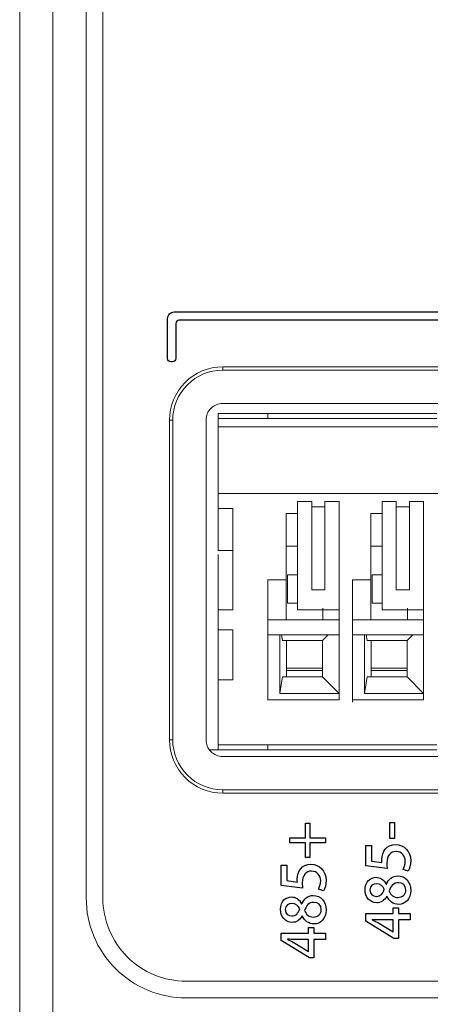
# Model space of a CAD drawing. Header units: millimetres. Extents: x -420 to 420, y -297 to 297.
# Tile 14 of 146: x -270 to -258, y -120 to -90. Entities that reach past the tile are written whole.
import ezdxf

# ---------------------------------------------------------------- set-up
doc = ezdxf.new("R2010")
doc.units = ezdxf.units.MM
doc.header["$MEASUREMENT"] = 0
doc.layers.add('layer 1', color=7, linetype='Continuous')

msp = doc.modelspace()

# ---------------------------------------------------------------- linework, layer by layer
at = {"layer": 'layer 1', "lineweight": 9}
for points in [[(-268.8955, 7.9975), (-268.8955, 7.9975), (-268.8955, -136.0025), (-268.8955, -136.0025)], [(-269.8955, -135.5025), (-269.8955, -135.5025), (-269.8955, 7.4975), (-269.8955, 7.4975)], [(-267.8955, -116.4525), (-267.8955, -116.4525), (-267.8955, -68.1525), (-267.8955, -68.1525)], [(-267.3955, -116.4525), (-267.3955, -116.4525), (-267.3955, -68.1525), (-267.3955, -68.1525)], [(-263.7955, -100.5025), (-263.7955, -100.5025), (-211.0955, -100.5025), (-211.0955, -100.5025)], [(-263.7955, -100.6025), (-263.7955, -100.6025), (-263.7955, -100.5025), (-263.7955, -100.5025)], [(-211.0955, -100.6025), (-211.0955, -100.6025), (-263.7955, -100.6025), (-263.7955, -100.6025)], [(-263.7955, -101.6025), (-263.7955, -101.6025), (-229.5955, -101.6025), (-229.5955, -101.6025)], [(-262.4355, -101.9025), (-262.4355, -101.9025), (-263.9355, -101.9025), (-263.9355, -101.9025)], [(-259.8955, -101.9025), (-259.8955, -101.9025), (-262.4355, -101.9025), (-262.4355, -101.9025)], [(-257.3555, -101.9025), (-257.3555, -101.9025), (-259.8955, -101.9025), (-259.8955, -101.9025)], [(-265.3955, -111.7025), (-265.3955, -111.7025), (-265.3955, -102.1025), (-265.3955, -102.1025)], [(-265.2955, -102.1025), (-265.2955, -102.1025), (-265.3955, -102.1025), (-265.3955, -102.1025)], [(-265.2955, -102.1025), (-265.2955, -102.1025), (-265.2955, -111.7025), (-265.2955, -111.7025)], [(-264.2955, -111.7025), (-264.2955, -111.7025), (-264.2955, -102.1025), (-264.2955, -102.1025)], [(-262.4355, -102.0525), (-262.4355, -102.0525), (-263.9355, -102.0526), (-263.9355, -102.0526)], [(-263.9355, -102.3025), (-263.9355, -102.3025), (-263.9355, -102.0526), (-263.9355, -102.0526)], [(-263.9355, -102.3025), (-263.9355, -102.3025), (-229.4155, -102.3025), (-229.4155, -102.3025)], [(-263.9355, -102.3025), (-263.9355, -102.3025), (-263.9355, -104.3025), (-263.9355, -104.3025)], [(-259.8955, -102.0525), (-259.8955, -102.0525), (-262.4355, -102.0525), (-262.4355, -102.0525)], [(-257.3555, -102.0525), (-257.3555, -102.0525), (-259.8955, -102.0525), (-259.8955, -102.0525)], [(-263.9355, -104.3025), (-263.9355, -104.3025), (-263.9355, -104.7525), (-263.9355, -104.7525)], [(-229.4155, -104.3025), (-229.4155, -104.3025), (-263.9355, -104.3025), (-263.9355, -104.3025)], [(-261.5455, -104.5425), (-261.5455, -104.5425), (-261.5455, -107.8025), (-261.5455, -107.8025)], [(-261.1205, -104.5425), (-261.1205, -104.5425), (-261.5455, -104.5425), (-261.5455, -104.5425)], [(-261.1205, -107.2025), (-261.1205, -107.2025), (-261.1205, -104.5425), (-261.1205, -104.5425)], [(-260.7205, -104.5425), (-260.7205, -104.5425), (-260.7205, -107.2025), (-260.7205, -107.2025)], [(-260.7205, -104.5425), (-260.7205, -104.5425), (-260.2955, -104.5425), (-260.2955, -104.5425)], [(-260.2955, -107.8025), (-260.2955, -107.8025), (-260.2955, -104.5425), (-260.2955, -104.5425)], [(-258.5805, -104.5425), (-258.5805, -104.5425), (-259.0055, -104.5425), (-259.0055, -104.5425)], [(-259.0055, -104.5425), (-259.0055, -104.5425), (-259.0055, -107.8025), (-259.0055, -107.8025)], [(-258.5805, -107.2025), (-258.5805, -107.2025), (-258.5805, -104.5425), (-258.5805, -104.5425)], [(-258.1805, -104.5425), (-258.1805, -104.5425), (-258.1805, -107.2025), (-258.1805, -107.2025)], [(-258.1805, -104.5425), (-258.1805, -104.5425), (-257.7555, -104.5425), (-257.7555, -104.5425)], [(-257.7555, -107.8025), (-257.7555, -107.8025), (-257.7555, -104.5425), (-257.7555, -104.5425)], [(-263.9355, -104.7525), (-263.9355, -104.7525), (-263.4855, -104.7525), (-263.4855, -104.7525)], [(-263.4855, -107.8025), (-263.4855, -107.8025), (-263.4855, -104.7525), (-263.4855, -104.7525)], [(-261.8855, -104.9025), (-261.8855, -104.9025), (-261.5455, -104.9025), (-261.5455, -104.9025)], [(-261.8855, -106.9025), (-261.8855, -106.9025), (-261.8855, -104.9025), (-261.8855, -104.9025)], [(-260.7205, -104.7025), (-260.7205, -104.7025), (-261.1205, -104.7025), (-261.1205, -104.7025)], [(-259.3455, -104.9025), (-259.3455, -104.9025), (-259.0055, -104.9025), (-259.0055, -104.9025)], [(-259.3455, -106.9025), (-259.3455, -106.9025), (-259.3455, -104.9025), (-259.3455, -104.9025)], [(-258.1805, -104.7025), (-258.1805, -104.7025), (-258.5805, -104.7025), (-258.5805, -104.7025)], [(-263.9355, -105.3175), (-263.9355, -105.3175), (-263.9355, -105.2735), (-263.9355, -105.2735)], [(-263.9355, -106.0173), (-263.9355, -106.0173), (-263.4842, -106.0173), (-263.4842, -106.0173)], [(-263.9355, -106.1371), (-263.9355, -106.1371), (-263.9355, -107.8025), (-263.9355, -107.8025)], [(-261.8855, -105.8855), (-261.8855, -105.8855), (-261.5455, -105.8854), (-261.5455, -105.8854)], [(-259.3455, -105.8854), (-259.3455, -105.8854), (-259.0055, -105.8854), (-259.0055, -105.8854)], [(-262.4355, -106.9025), (-262.4355, -106.9025), (-261.8855, -106.9025), (-261.8855, -106.9025)], [(-262.4355, -108.3275), (-262.4355, -108.3275), (-262.4355, -106.9025), (-262.4355, -106.9025)], [(-261.8855, -108.1025), (-261.8855, -108.1025), (-261.8855, -106.9025), (-261.8855, -106.9025)], [(-261.8455, -106.7525), (-261.8455, -106.7525), (-261.8455, -107.6025), (-261.8455, -107.6025)], [(-261.5455, -106.7525), (-261.5455, -106.7525), (-261.8455, -106.7525), (-261.8455, -106.7525)], [(-259.8955, -106.9025), (-259.8955, -106.9025), (-259.3455, -106.9025), (-259.3455, -106.9025)], [(-259.8955, -108.3275), (-259.8955, -108.3275), (-259.8955, -106.9025), (-259.8955, -106.9025)], [(-259.3455, -108.1025), (-259.3455, -108.1025), (-259.3455, -106.9025), (-259.3455, -106.9025)], [(-259.3055, -106.7525), (-259.3055, -106.7525), (-259.3055, -107.6025), (-259.3055, -107.6025)], [(-259.0055, -106.7525), (-259.0055, -106.7525), (-259.3055, -106.7525), (-259.3055, -106.7525)], [(-260.7205, -107.2025), (-260.7205, -107.2025), (-261.1205, -107.2025), (-261.1205, -107.2025)], [(-258.1805, -107.2025), (-258.1805, -107.2025), (-258.5805, -107.2025), (-258.5805, -107.2025)], [(-261.8455, -107.6025), (-261.8455, -107.6025), (-261.5455, -107.6025), (-261.5455, -107.6025)], [(-259.3055, -107.6025), (-259.3055, -107.6025), (-259.0055, -107.6025), (-259.0055, -107.6025)], [(-263.9355, -107.8025), (-263.9355, -107.8025), (-263.9355, -108.4025), (-263.9355, -108.4025)], [(-263.4855, -107.8025), (-263.4855, -107.8025), (-263.9355, -107.8025), (-263.9355, -107.8025)], [(-261.5455, -107.8025), (-261.5455, -107.8025), (-260.2955, -107.8025), (-260.2955, -107.8025)], [(-260.7853, -107.7524), (-260.7853, -107.7524), (-260.7853, -108.1025), (-260.7853, -108.1025)], [(-260.2955, -107.8025), (-260.2955, -107.8025), (-260.2955, -108.3275), (-260.2955, -108.3275)], [(-259.0055, -107.8025), (-259.0055, -107.8025), (-257.7555, -107.8025), (-257.7555, -107.8025)], [(-258.2453, -107.7524), (-258.2453, -107.7524), (-258.2453, -108.1025), (-258.2453, -108.1025)], [(-257.7555, -107.8025), (-257.7555, -107.8025), (-257.7555, -108.3275), (-257.7555, -108.3275)], [(-262.4355, -108.1025), (-262.4355, -108.1025), (-260.2955, -108.1025), (-260.2955, -108.1025)], [(-259.8955, -108.1025), (-259.8955, -108.1025), (-257.7555, -108.1025), (-257.7555, -108.1025)], [(-263.9355, -108.4025), (-263.9355, -108.4025), (-263.4855, -108.4025), (-263.4855, -108.4025)], [(-263.9355, -109.9025), (-263.9355, -109.9025), (-263.9355, -108.4025), (-263.9355, -108.4025)], [(-263.4855, -109.9025), (-263.4855, -109.9025), (-263.4855, -108.4025), (-263.4855, -108.4025)], [(-262.4355, -110.5025), (-262.4355, -110.5025), (-262.4355, -108.3275), (-262.4355, -108.3275)], [(-260.2955, -108.3275), (-260.2955, -108.3275), (-260.2955, -110.5025), (-260.2955, -110.5025)], [(-259.8955, -110.5025), (-259.8955, -110.5025), (-259.8955, -108.3275), (-259.8955, -108.3275)], [(-257.7555, -108.3275), (-257.7555, -108.3275), (-257.7555, -110.5025), (-257.7555, -110.5025)], [(-262.4355, -108.5525), (-262.4355, -108.5525), (-260.2955, -108.5525), (-260.2955, -108.5525)], [(-262.0755, -110.3099), (-262.0755, -110.3099), (-262.0755, -108.5525), (-262.0755, -108.5525)], [(-262.0227, -108.5525), (-262.0227, -108.5525), (-261.9955, -108.7225), (-261.9955, -108.7225)], [(-261.9955, -108.7225), (-261.9955, -108.7225), (-260.7955, -108.7225), (-260.7955, -108.7225)], [(-261.8755, -109.8099), (-261.8755, -109.8099), (-261.8755, -108.7225), (-261.8755, -108.7225)], [(-260.6255, -108.5525), (-260.6255, -108.5525), (-260.7955, -108.7225), (-260.7955, -108.7225)], [(-260.7955, -108.7225), (-260.7955, -108.7225), (-260.7955, -109.8099), (-260.7955, -109.8099)], [(-259.8955, -108.5525), (-259.8955, -108.5525), (-257.7555, -108.5525), (-257.7555, -108.5525)], [(-259.5355, -110.3099), (-259.5355, -110.3099), (-259.5355, -108.5525), (-259.5355, -108.5525)], [(-259.4827, -108.5525), (-259.4827, -108.5525), (-259.4555, -108.7225), (-259.4555, -108.7225)], [(-259.4555, -108.7225), (-259.4555, -108.7225), (-258.2555, -108.7225), (-258.2555, -108.7225)], [(-259.3355, -109.8099), (-259.3355, -109.8099), (-259.3355, -108.7225), (-259.3355, -108.7225)], [(-258.0855, -108.5525), (-258.0855, -108.5525), (-258.2555, -108.7225), (-258.2555, -108.7225)], [(-258.2555, -108.7225), (-258.2555, -108.7225), (-258.2555, -109.8099), (-258.2555, -109.8099)], [(-260.7955, -109.5479), (-260.7955, -109.5479), (-261.8755, -109.5479), (-261.8755, -109.5479)], [(-260.7955, -109.6208), (-260.7955, -109.6208), (-261.8755, -109.6208), (-261.8755, -109.6208)], [(-258.2555, -109.5479), (-258.2555, -109.5479), (-259.3355, -109.5479), (-259.3355, -109.5479)], [(-258.2555, -109.6208), (-258.2555, -109.6208), (-259.3355, -109.6208), (-259.3355, -109.6208)], [(-263.9355, -109.9025), (-263.9355, -109.9025), (-263.9355, -111.8524), (-263.9355, -111.8524)], [(-263.9355, -109.9025), (-263.9355, -109.9025), (-263.4855, -109.9025), (-263.4855, -109.9025)], [(-261.9955, -109.8099), (-261.9955, -109.8099), (-262.0755, -110.3099), (-262.0755, -110.3099)], [(-260.7955, -109.8099), (-260.7955, -109.8099), (-261.9955, -109.8099), (-261.9955, -109.8099)], [(-260.7955, -109.8099), (-260.7955, -109.8099), (-260.2955, -110.3099), (-260.2955, -110.3099)], [(-259.4555, -109.8099), (-259.4555, -109.8099), (-259.5355, -110.3099), (-259.5355, -110.3099)], [(-258.2555, -109.8099), (-258.2555, -109.8099), (-259.4555, -109.8099), (-259.4555, -109.8099)], [(-258.2555, -109.8099), (-258.2555, -109.8099), (-257.7555, -110.3099), (-257.7555, -110.3099)], [(-260.2955, -110.5025), (-260.2955, -110.5025), (-262.4355, -110.5025), (-262.4355, -110.5025)], [(-260.2955, -110.3099), (-260.2955, -110.3099), (-262.0755, -110.3099), (-262.0755, -110.3099)], [(-257.7555, -110.5025), (-257.7555, -110.5025), (-259.8955, -110.5025), (-259.8955, -110.5025)], [(-257.7555, -110.3099), (-257.7555, -110.3099), (-259.5355, -110.3099), (-259.5355, -110.3099)], [(-265.2955, -111.7025), (-265.2955, -111.7025), (-265.3955, -111.7025), (-265.3955, -111.7025)], [(-263.9355, -112.0025), (-263.9355, -112.0025), (-264.1955, -112.0025), (-264.1955, -112.0025)], [(-263.9355, -111.8524), (-263.9355, -111.8524), (-262.4355, -111.8524), (-262.4355, -111.8524)], [(-263.9355, -112.0025), (-263.9355, -112.0025), (-262.4355, -112.0025), (-262.4355, -112.0025)], [(-263.9355, -112.0025), (-263.9355, -112.0025), (-262.4355, -112.0025), (-262.4355, -112.0025)], [(-263.4855, -112.0025), (-263.4855, -112.0025), (-262.4355, -112.0025), (-262.4355, -112.0025)], [(-262.4355, -111.8524), (-262.4355, -111.8524), (-259.8955, -111.8525), (-259.8955, -111.8525)], [(-262.4355, -112.0025), (-262.4355, -112.0025), (-259.8955, -112.0025), (-259.8955, -112.0025)], [(-262.4355, -112.0025), (-262.4355, -112.0025), (-259.8955, -112.0025), (-259.8955, -112.0025)], [(-262.4355, -112.0025), (-262.4355, -112.0025), (-259.8955, -112.0025), (-259.8955, -112.0025)], [(-259.8955, -111.8525), (-259.8955, -111.8525), (-257.3555, -111.8525), (-257.3555, -111.8525)], [(-259.8955, -112.0025), (-259.8955, -112.0025), (-257.3555, -112.0025), (-257.3555, -112.0025)], [(-229.5955, -112.2025), (-229.5955, -112.2025), (-263.7955, -112.2025), (-263.7955, -112.2025)], [(-263.7955, -113.3025), (-263.7955, -113.3025), (-263.7955, -113.2025), (-263.7955, -113.2025)], [(-263.7955, -113.2025), (-263.7955, -113.2025), (-211.0955, -113.2025), (-211.0955, -113.2025)], [(-211.0955, -113.3025), (-211.0955, -113.3025), (-263.7955, -113.3025), (-263.7955, -113.3025)], [(-264.8955, -118.9525), (-264.8955, -118.9525), (-209.8955, -118.9525), (-209.8955, -118.9525)], [(-264.8955, -119.4525), (-264.8955, -119.4525), (-209.8955, -119.4525), (-209.8955, -119.4525)]]:
    msp.add_open_spline(points, degree=3, dxfattribs=at)
at = {"layer": 'layer 1'}
for points, knots in [([(-240.4018, -99.0026), (-240.4018, -99.0026), (-240.4018, -98.9526), (-240.4018, -98.9526), (-240.4018, -98.9526), (-240.4018, -98.9261), (-240.4124, -98.9006), (-240.4312, -98.8819), (-240.4312, -98.8819), (-240.4499, -98.8631), (-240.4753, -98.8526), (-240.5018, -98.8526), (-240.5018, -98.8526), (-240.5018, -98.8526), (-265.2515, -98.8526), (-265.2515, -98.8526), (-265.2515, -98.8526), (-265.3046, -98.8526), (-265.3555, -98.8738), (-265.393, -98.9113), (-265.393, -98.9113), (-265.4305, -98.9489), (-265.4515, -98.9995), (-265.4515, -99.0526), (-265.4515, -99.0526), (-265.4515, -99.0526), (-265.4515, -100.2526), (-265.4515, -100.2526), (-265.4515, -100.2526), (-265.4515, -100.2791), (-265.4409, -100.3046), (-265.4221, -100.3233), (-265.4221, -100.3233), (-265.4034, -100.3421), (-265.378, -100.3526), (-265.3515, -100.3526), (-265.3515, -100.3526), (-265.3515, -100.3526), (-265.3015, -100.3526), (-265.3015, -100.3526), (-265.3015, -100.3526), (-265.275, -100.3526), (-265.2495, -100.342), (-265.2308, -100.3232), (-265.2308, -100.3232), (-265.212, -100.3045), (-265.2015, -100.2791), (-265.2015, -100.2526), (-265.2015, -100.2526), (-265.2015, -100.2526), (-265.2015, -99.2026), (-265.2015, -99.2026), (-265.2015, -99.2026), (-265.2015, -99.1761), (-265.191, -99.1507), (-265.1723, -99.1319), (-265.1723, -99.1319), (-265.1535, -99.1132), (-265.128, -99.1026), (-265.1015, -99.1026), (-265.1015, -99.1026), (-265.1015, -99.1026), (-240.5018, -99.1026), (-240.5018, -99.1026), (-240.5018, -99.1026), (-240.4753, -99.1026), (-240.4498, -99.092), (-240.4311, -99.0732), (-240.4311, -99.0732), (-240.4123, -99.0545), (-240.4018, -99.0291), (-240.4018, -99.0026)], [0, 0, 0, 0, 0.0526316, 0.0526316, 0.0526316, 0.0526316, 0.1052632, 0.1052632, 0.1052632, 0.1052632, 0.1578947, 0.1578947, 0.1578947, 0.1578947, 0.2105263, 0.2105263, 0.2105263, 0.2105263, 0.2631579, 0.2631579, 0.2631579, 0.2631579, 0.3157895, 0.3157895, 0.3157895, 0.3157895, 0.3684211, 0.3684211, 0.3684211, 0.3684211, 0.4210526, 0.4210526, 0.4210526, 0.4210526, 0.4736842, 0.4736842, 0.4736842, 0.4736842, 0.5263158, 0.5263158, 0.5263158, 0.5263158, 0.5789474, 0.5789474, 0.5789474, 0.5789474, 0.6315789, 0.6315789, 0.6315789, 0.6315789, 0.6842105, 0.6842105, 0.6842105, 0.6842105, 0.7368421, 0.7368421, 0.7368421, 0.7368421, 0.7894737, 0.7894737, 0.7894737, 0.7894737, 0.8421053, 0.8421053, 0.8421053, 0.8421053, 0.8947368, 0.8947368, 0.8947368, 0.8947368, 1, 1, 1, 1]), ([(-261.3105, -114.7933), (-261.3105, -114.7933), (-261.3105, -115.2395), (-261.3105, -115.2395), (-261.3105, -115.2395), (-261.3105, -115.2395), (-261.1747, -115.2395), (-261.1747, -115.2395), (-261.1747, -115.2395), (-261.1747, -115.2395), (-261.1747, -114.7933), (-261.1747, -114.7933), (-261.1747, -114.7933), (-261.1747, -114.7933), (-260.7073, -114.7933), (-260.7073, -114.7933), (-260.7073, -114.7933), (-260.7073, -114.7933), (-260.7073, -114.6504), (-260.7073, -114.6504), (-260.7073, -114.6504), (-260.7073, -114.6504), (-261.1747, -114.6504), (-261.1747, -114.6504), (-261.1747, -114.6504), (-261.1747, -114.6504), (-261.1747, -114.2059), (-261.1747, -114.2059), (-261.1747, -114.2059), (-261.1747, -114.2059), (-261.3105, -114.2059), (-261.3105, -114.2059), (-261.3105, -114.2059), (-261.3105, -114.2059), (-261.3105, -114.6504), (-261.3105, -114.6504), (-261.3105, -114.6504), (-261.3105, -114.6504), (-261.7744, -114.6504), (-261.7744, -114.6504), (-261.7744, -114.6504), (-261.7744, -114.6504), (-261.7744, -114.7933), (-261.7744, -114.7933), (-261.7744, -114.7933), (-261.7744, -114.7933), (-261.3105, -114.7933), (-261.3105, -114.7933)], [0, 0, 0, 0, 0.0769231, 0.0769231, 0.0769231, 0.0769231, 0.1538462, 0.1538462, 0.1538462, 0.1538462, 0.2307692, 0.2307692, 0.2307692, 0.2307692, 0.3076923, 0.3076923, 0.3076923, 0.3076923, 0.3846154, 0.3846154, 0.3846154, 0.3846154, 0.4615385, 0.4615385, 0.4615385, 0.4615385, 0.5384615, 0.5384615, 0.5384615, 0.5384615, 0.6153846, 0.6153846, 0.6153846, 0.6153846, 0.6923077, 0.6923077, 0.6923077, 0.6923077, 0.7692308, 0.7692308, 0.7692308, 0.7692308, 0.8461538, 0.8461538, 0.8461538, 0.8461538, 1, 1, 1, 1]), ([(-258.627, -114.6698), (-258.627, -114.6698), (-258.627, -114.1848), (-258.627, -114.1848), (-258.627, -114.1848), (-258.627, -114.1848), (-258.7734, -114.1848), (-258.7734, -114.1848), (-258.7734, -114.1848), (-258.7734, -114.1848), (-258.7734, -114.6698), (-258.7734, -114.6698), (-258.7734, -114.6698), (-258.7734, -114.6698), (-258.627, -114.6698), (-258.627, -114.6698)], [0, 0, 0, 0, 0.2, 0.2, 0.2, 0.2, 0.4, 0.4, 0.4, 0.4, 0.6, 0.6, 0.6, 0.6, 1, 1, 1, 1]), ([(-259.493, -115.4883), (-259.493, -115.4883), (-258.851, -115.5712), (-258.851, -115.5712), (-258.851, -115.5712), (-258.8581, -115.5271), (-258.8616, -115.4777), (-258.8616, -115.4107), (-258.8616, -115.4107), (-258.8616, -115.1743), (-258.754, -115.0579), (-258.5829, -115.0579), (-258.5829, -115.0579), (-258.4101, -115.0579), (-258.3078, -115.192), (-258.3078, -115.3419), (-258.3078, -115.3419), (-258.3078, -115.4495), (-258.3448, -115.5465), (-258.3748, -115.5994), (-258.3748, -115.5994), (-258.3748, -115.5994), (-258.2196, -115.6453), (-258.2196, -115.6453), (-258.2196, -115.6453), (-258.1808, -115.5835), (-258.1455, -115.4653), (-258.1455, -115.3348), (-258.1455, -115.3348), (-258.1455, -115.0456), (-258.3448, -114.8498), (-258.6006, -114.8498), (-258.6006, -114.8498), (-258.8722, -114.8498), (-259.0133, -115.0579), (-259.0133, -115.2996), (-259.0133, -115.2996), (-259.0133, -115.3366), (-259.0098, -115.3613), (-259.008, -115.3877), (-259.008, -115.3877), (-259.008, -115.3877), (-259.3237, -115.3436), (-259.3237, -115.3436), (-259.3237, -115.3436), (-259.3237, -115.3436), (-259.3237, -114.878), (-259.3237, -114.878), (-259.3237, -114.878), (-259.3237, -114.878), (-259.493, -114.878), (-259.493, -114.878), (-259.493, -114.878), (-259.493, -114.878), (-259.493, -115.4883), (-259.493, -115.4883)], [0, 0, 0, 0, 0.0666667, 0.0666667, 0.0666667, 0.0666667, 0.1333333, 0.1333333, 0.1333333, 0.1333333, 0.2, 0.2, 0.2, 0.2, 0.2666667, 0.2666667, 0.2666667, 0.2666667, 0.3333333, 0.3333333, 0.3333333, 0.3333333, 0.4, 0.4, 0.4, 0.4, 0.4666667, 0.4666667, 0.4666667, 0.4666667, 0.5333333, 0.5333333, 0.5333333, 0.5333333, 0.6, 0.6, 0.6, 0.6, 0.6666667, 0.6666667, 0.6666667, 0.6666667, 0.7333333, 0.7333333, 0.7333333, 0.7333333, 0.8, 0.8, 0.8, 0.8, 0.8666667, 0.8666667, 0.8666667, 0.8666667, 1, 1, 1, 1]), ([(-262.0354, -116.0774), (-262.0354, -116.0774), (-261.3934, -116.1603), (-261.3934, -116.1603), (-261.3934, -116.1603), (-261.4005, -116.1162), (-261.404, -116.0668), (-261.404, -115.9998), (-261.404, -115.9998), (-261.404, -115.7634), (-261.2964, -115.647), (-261.1253, -115.647), (-261.1253, -115.647), (-260.9525, -115.647), (-260.8502, -115.7811), (-260.8502, -115.931), (-260.8502, -115.931), (-260.8502, -116.0386), (-260.8872, -116.1356), (-260.9172, -116.1885), (-260.9172, -116.1885), (-260.9172, -116.1885), (-260.762, -116.2344), (-260.762, -116.2344), (-260.762, -116.2344), (-260.7232, -116.1726), (-260.6879, -116.0544), (-260.6879, -115.9239), (-260.6879, -115.9239), (-260.6879, -115.6347), (-260.8872, -115.4389), (-261.143, -115.4389), (-261.143, -115.4389), (-261.4146, -115.4389), (-261.5557, -115.647), (-261.5557, -115.8887), (-261.5557, -115.8887), (-261.5557, -115.9257), (-261.5522, -115.9504), (-261.5504, -115.9768), (-261.5504, -115.9768), (-261.5504, -115.9768), (-261.8661, -115.9327), (-261.8661, -115.9327), (-261.8661, -115.9327), (-261.8661, -115.9327), (-261.8661, -115.4671), (-261.8661, -115.4671), (-261.8661, -115.4671), (-261.8661, -115.4671), (-262.0354, -115.4671), (-262.0354, -115.4671), (-262.0354, -115.4671), (-262.0354, -115.4671), (-262.0354, -116.0774), (-262.0354, -116.0774)], [0, 0, 0, 0, 0.0666667, 0.0666667, 0.0666667, 0.0666667, 0.1333333, 0.1333333, 0.1333333, 0.1333333, 0.2, 0.2, 0.2, 0.2, 0.2666667, 0.2666667, 0.2666667, 0.2666667, 0.3333333, 0.3333333, 0.3333333, 0.3333333, 0.4, 0.4, 0.4, 0.4, 0.4666667, 0.4666667, 0.4666667, 0.4666667, 0.5333333, 0.5333333, 0.5333333, 0.5333333, 0.6, 0.6, 0.6, 0.6, 0.6666667, 0.6666667, 0.6666667, 0.6666667, 0.7333333, 0.7333333, 0.7333333, 0.7333333, 0.8, 0.8, 0.8, 0.8, 0.8666667, 0.8666667, 0.8666667, 0.8666667, 1, 1, 1, 1]), ([(-258.8607, -116.4002), (-258.7937, -116.5431), (-258.6717, -116.6436), (-258.5021, -116.6436), (-258.5021, -116.6436), (-258.3148, -116.6436), (-258.1455, -116.4937), (-258.1455, -116.2221), (-258.1455, -116.2221), (-258.1455, -115.9716), (-258.3007, -115.7882), (-258.5321, -115.7882), (-258.5321, -115.7882), (-258.6946, -115.7882), (-258.8113, -115.8922), (-258.8748, -116.0369), (-258.8748, -116.0369), (-258.8748, -116.0369), (-258.8801, -116.0369), (-258.8801, -116.0369), (-258.8801, -116.0369), (-258.9545, -115.8922), (-259.0747, -115.8323), (-259.1876, -115.8323), (-259.1876, -115.8323), (-259.3484, -115.8323), (-259.516, -115.9504), (-259.516, -116.2044), (-259.516, -116.2044), (-259.516, -116.4267), (-259.3749, -116.5978), (-259.1629, -116.5978), (-259.1629, -116.5978), (-259.048, -116.5978), (-258.9351, -116.5325), (-258.866, -116.4002), (-258.866, -116.4002), (-258.866, -116.4002), (-258.8607, -116.4002), (-258.8607, -116.4002)], [0, 0, 0, 0, 0.0909091, 0.0909091, 0.0909091, 0.0909091, 0.1818182, 0.1818182, 0.1818182, 0.1818182, 0.2727273, 0.2727273, 0.2727273, 0.2727273, 0.3636364, 0.3636364, 0.3636364, 0.3636364, 0.4545455, 0.4545455, 0.4545455, 0.4545455, 0.5454545, 0.5454545, 0.5454545, 0.5454545, 0.6363636, 0.6363636, 0.6363636, 0.6363636, 0.7272727, 0.7272727, 0.7272727, 0.7272727, 0.8181818, 0.8181818, 0.8181818, 0.8181818, 1, 1, 1, 1]), ([(-259.3731, -116.2115), (-259.3731, -116.0792), (-259.2726, -116.0263), (-259.1682, -116.0263), (-259.1682, -116.0263), (-259.0621, -116.0263), (-258.9757, -116.1004), (-258.9386, -116.1921), (-258.9386, -116.1921), (-258.981, -116.3173), (-259.0533, -116.4037), (-259.1753, -116.4037), (-259.1753, -116.4037), (-259.2761, -116.4037), (-259.3731, -116.342), (-259.3731, -116.2115)], [0, 0, 0, 0, 0.2, 0.2, 0.2, 0.2, 0.4, 0.4, 0.4, 0.4, 0.6, 0.6, 0.6, 0.6, 1, 1, 1, 1]), ([(-258.2901, -116.2168), (-258.2901, -116.3526), (-258.396, -116.4372), (-258.5268, -116.4372), (-258.5268, -116.4372), (-258.6452, -116.4372), (-258.7475, -116.3667), (-258.7919, -116.2379), (-258.7919, -116.2379), (-258.744, -116.0933), (-258.6611, -115.9945), (-258.5127, -115.9945), (-258.5127, -115.9945), (-258.3907, -115.9945), (-258.2901, -116.0757), (-258.2901, -116.2168)], [0, 0, 0, 0, 0.2, 0.2, 0.2, 0.2, 0.4, 0.4, 0.4, 0.4, 0.6, 0.6, 0.6, 0.6, 1, 1, 1, 1]), ([(-261.4031, -116.9893), (-261.3361, -117.1322), (-261.2141, -117.2327), (-261.0445, -117.2327), (-261.0445, -117.2327), (-260.8572, -117.2327), (-260.6879, -117.0828), (-260.6879, -116.8112), (-260.6879, -116.8112), (-260.6879, -116.5607), (-260.8431, -116.3773), (-261.0745, -116.3773), (-261.0745, -116.3773), (-261.237, -116.3773), (-261.3537, -116.4813), (-261.4172, -116.626), (-261.4172, -116.626), (-261.4172, -116.626), (-261.4225, -116.626), (-261.4225, -116.626), (-261.4225, -116.626), (-261.4969, -116.4813), (-261.6171, -116.4214), (-261.73, -116.4214), (-261.73, -116.4214), (-261.8908, -116.4214), (-262.0584, -116.5395), (-262.0584, -116.7935), (-262.0584, -116.7935), (-262.0584, -117.0158), (-261.9173, -117.1869), (-261.7053, -117.1869), (-261.7053, -117.1869), (-261.5904, -117.1869), (-261.4775, -117.1216), (-261.4084, -116.9893), (-261.4084, -116.9893), (-261.4084, -116.9893), (-261.4031, -116.9893), (-261.4031, -116.9893)], [0, 0, 0, 0, 0.0909091, 0.0909091, 0.0909091, 0.0909091, 0.1818182, 0.1818182, 0.1818182, 0.1818182, 0.2727273, 0.2727273, 0.2727273, 0.2727273, 0.3636364, 0.3636364, 0.3636364, 0.3636364, 0.4545455, 0.4545455, 0.4545455, 0.4545455, 0.5454545, 0.5454545, 0.5454545, 0.5454545, 0.6363636, 0.6363636, 0.6363636, 0.6363636, 0.7272727, 0.7272727, 0.7272727, 0.7272727, 0.8181818, 0.8181818, 0.8181818, 0.8181818, 1, 1, 1, 1]), ([(-261.9155, -116.8006), (-261.9155, -116.6683), (-261.815, -116.6154), (-261.7106, -116.6154), (-261.7106, -116.6154), (-261.6045, -116.6154), (-261.5181, -116.6895), (-261.481, -116.7812), (-261.481, -116.7812), (-261.5234, -116.9064), (-261.5957, -116.9928), (-261.7177, -116.9928), (-261.7177, -116.9928), (-261.8185, -116.9928), (-261.9155, -116.9311), (-261.9155, -116.8006)], [0, 0, 0, 0, 0.2, 0.2, 0.2, 0.2, 0.4, 0.4, 0.4, 0.4, 0.6, 0.6, 0.6, 0.6, 1, 1, 1, 1]), ([(-260.8325, -116.8059), (-260.8325, -116.9417), (-260.9384, -117.0263), (-261.0692, -117.0263), (-261.0692, -117.0263), (-261.1876, -117.0263), (-261.2899, -116.9558), (-261.3343, -116.827), (-261.3343, -116.827), (-261.2864, -116.6824), (-261.2035, -116.5836), (-261.0551, -116.5836), (-261.0551, -116.5836), (-260.9331, -116.5836), (-260.8325, -116.6648), (-260.8325, -116.8059)], [0, 0, 0, 0, 0.2, 0.2, 0.2, 0.2, 0.4, 0.4, 0.4, 0.4, 0.6, 0.6, 0.6, 0.6, 1, 1, 1, 1]), ([(-258.5159, -116.917), (-258.5159, -116.917), (-258.5159, -116.7512), (-258.5159, -116.7512), (-258.5159, -116.7512), (-258.5159, -116.7512), (-258.6711, -116.7512), (-258.6711, -116.7512), (-258.6711, -116.7512), (-258.6711, -116.7512), (-258.6711, -116.917), (-258.6711, -116.917), (-258.6711, -116.917), (-258.6711, -116.917), (-259.493, -116.917), (-259.493, -116.917), (-259.493, -116.917), (-259.493, -116.917), (-259.493, -117.1446), (-259.493, -117.1446), (-259.493, -117.1446), (-259.493, -117.1446), (-258.6482, -117.6649), (-258.6482, -117.6649), (-258.6482, -117.6649), (-258.6482, -117.6649), (-258.5159, -117.6649), (-258.5159, -117.6649), (-258.5159, -117.6649), (-258.5159, -117.6649), (-258.5159, -117.1093), (-258.5159, -117.1093), (-258.5159, -117.1093), (-258.5159, -117.1093), (-258.1649, -117.1093), (-258.1649, -117.1093), (-258.1649, -117.1093), (-258.1649, -117.1093), (-258.1649, -116.917), (-258.1649, -116.917), (-258.1649, -116.917), (-258.1649, -116.917), (-258.5159, -116.917), (-258.5159, -116.917)], [0, 0, 0, 0, 0.0833333, 0.0833333, 0.0833333, 0.0833333, 0.1666667, 0.1666667, 0.1666667, 0.1666667, 0.25, 0.25, 0.25, 0.25, 0.3333333, 0.3333333, 0.3333333, 0.3333333, 0.4166667, 0.4166667, 0.4166667, 0.4166667, 0.5, 0.5, 0.5, 0.5, 0.5833333, 0.5833333, 0.5833333, 0.5833333, 0.6666667, 0.6666667, 0.6666667, 0.6666667, 0.75, 0.75, 0.75, 0.75, 0.8333333, 0.8333333, 0.8333333, 0.8333333, 1, 1, 1, 1]), ([(-261.0583, -117.5061), (-261.0583, -117.5061), (-261.0583, -117.3403), (-261.0583, -117.3403), (-261.0583, -117.3403), (-261.0583, -117.3403), (-261.2135, -117.3403), (-261.2135, -117.3403), (-261.2135, -117.3403), (-261.2135, -117.3403), (-261.2135, -117.5061), (-261.2135, -117.5061), (-261.2135, -117.5061), (-261.2135, -117.5061), (-262.0354, -117.5061), (-262.0354, -117.5061), (-262.0354, -117.5061), (-262.0354, -117.5061), (-262.0354, -117.7337), (-262.0354, -117.7337), (-262.0354, -117.7337), (-262.0354, -117.7337), (-261.1906, -118.254), (-261.1906, -118.254), (-261.1906, -118.254), (-261.1906, -118.254), (-261.0583, -118.254), (-261.0583, -118.254), (-261.0583, -118.254), (-261.0583, -118.254), (-261.0583, -117.6984), (-261.0583, -117.6984), (-261.0583, -117.6984), (-261.0583, -117.6984), (-260.7073, -117.6984), (-260.7073, -117.6984), (-260.7073, -117.6984), (-260.7073, -117.6984), (-260.7073, -117.5061), (-260.7073, -117.5061), (-260.7073, -117.5061), (-260.7073, -117.5061), (-261.0583, -117.5061), (-261.0583, -117.5061)], [0, 0, 0, 0, 0.0833333, 0.0833333, 0.0833333, 0.0833333, 0.1666667, 0.1666667, 0.1666667, 0.1666667, 0.25, 0.25, 0.25, 0.25, 0.3333333, 0.3333333, 0.3333333, 0.3333333, 0.4166667, 0.4166667, 0.4166667, 0.4166667, 0.5, 0.5, 0.5, 0.5, 0.5833333, 0.5833333, 0.5833333, 0.5833333, 0.6666667, 0.6666667, 0.6666667, 0.6666667, 0.75, 0.75, 0.75, 0.75, 0.8333333, 0.8333333, 0.8333333, 0.8333333, 1, 1, 1, 1]), ([(-258.6746, -117.4726), (-258.6746, -117.4726), (-259.0803, -117.2187), (-259.0803, -117.2187), (-259.0803, -117.2187), (-259.1509, -117.1816), (-259.2161, -117.1481), (-259.3008, -117.1075), (-259.3008, -117.1075), (-259.3008, -117.1075), (-259.3008, -117.1005), (-259.3008, -117.1005), (-259.3008, -117.1005), (-259.2249, -117.1058), (-259.1456, -117.1093), (-259.0697, -117.1093), (-259.0697, -117.1093), (-259.0697, -117.1093), (-258.6711, -117.1093), (-258.6711, -117.1093), (-258.6711, -117.1093), (-258.6711, -117.1093), (-258.6711, -117.4726), (-258.6711, -117.4726), (-258.6711, -117.4726), (-258.6711, -117.4726), (-258.6746, -117.4726), (-258.6746, -117.4726)], [0, 0, 0, 0, 0.125, 0.125, 0.125, 0.125, 0.25, 0.25, 0.25, 0.25, 0.375, 0.375, 0.375, 0.375, 0.5, 0.5, 0.5, 0.5, 0.625, 0.625, 0.625, 0.625, 0.75, 0.75, 0.75, 0.75, 1, 1, 1, 1]), ([(-261.217, -118.0617), (-261.217, -118.0617), (-261.6227, -117.8078), (-261.6227, -117.8078), (-261.6227, -117.8078), (-261.6933, -117.7707), (-261.7585, -117.7372), (-261.8432, -117.6966), (-261.8432, -117.6966), (-261.8432, -117.6966), (-261.8432, -117.6896), (-261.8432, -117.6896), (-261.8432, -117.6896), (-261.7673, -117.6949), (-261.688, -117.6984), (-261.6121, -117.6984), (-261.6121, -117.6984), (-261.6121, -117.6984), (-261.2135, -117.6984), (-261.2135, -117.6984), (-261.2135, -117.6984), (-261.2135, -117.6984), (-261.2135, -118.0617), (-261.2135, -118.0617), (-261.2135, -118.0617), (-261.2135, -118.0617), (-261.217, -118.0617), (-261.217, -118.0617)], [0, 0, 0, 0, 0.125, 0.125, 0.125, 0.125, 0.25, 0.25, 0.25, 0.25, 0.375, 0.375, 0.375, 0.375, 0.5, 0.5, 0.5, 0.5, 0.625, 0.625, 0.625, 0.625, 0.75, 0.75, 0.75, 0.75, 1, 1, 1, 1])]:
    msp.add_open_spline(points, degree=3, knots=knots, dxfattribs=at)
at = {"layer": 'layer 1', "lineweight": 9}
for points, knots in [([(-263.7955, -100.5025), (-264.2198, -100.5025), (-264.6268, -100.6711), (-264.9268, -100.9711), (-264.9268, -100.9711), (-265.2269, -101.2712), (-265.3955, -101.6781), (-265.3955, -102.1025)], [0, 0, 0, 0, 0.3333333, 0.3333333, 0.3333333, 0.3333333, 1, 1, 1, 1]), ([(-263.7955, -100.6025), (-264.1933, -100.6025), (-264.5748, -100.7605), (-264.8561, -101.0418), (-264.8561, -101.0418), (-265.1374, -101.3231), (-265.2955, -101.7047), (-265.2955, -102.1025)], [0, 0, 0, 0, 0.3333333, 0.3333333, 0.3333333, 0.3333333, 1, 1, 1, 1]), ([(-263.7955, -101.6025), (-263.9281, -101.6025), (-264.0552, -101.6552), (-264.149, -101.7489), (-264.149, -101.7489), (-264.2428, -101.8427), (-264.2955, -101.9699), (-264.2955, -102.1025)], [0, 0, 0, 0, 0.3333333, 0.3333333, 0.3333333, 0.3333333, 1, 1, 1, 1]), ([(-263.9355, -101.9025), (-263.9355, -101.9046), (-263.9355, -101.9067), (-263.9355, -101.9137), (-263.9355, -101.9137), (-263.9355, -101.9207), (-263.9355, -101.9325), (-263.9355, -101.9465), (-263.9355, -101.9465), (-263.9355, -101.9606), (-263.9355, -101.977), (-263.9355, -101.995), (-263.9355, -101.995), (-263.9355, -102.0131), (-263.9355, -102.0328), (-263.9355, -102.0526)], [0, 0, 0, 0, 0.2, 0.2, 0.2, 0.2, 0.4, 0.4, 0.4, 0.4, 0.6, 0.6, 0.6, 0.6, 1, 1, 1, 1]), ([(-262.4355, -101.9026), (-262.4355, -101.905), (-262.4355, -101.9074), (-262.4355, -101.9143), (-262.4355, -101.9143), (-262.4355, -101.9212), (-262.4355, -101.9325), (-262.4355, -101.9465), (-262.4355, -101.9465), (-262.4355, -101.9605), (-262.4355, -101.9771), (-262.4355, -101.9952), (-262.4355, -101.9952), (-262.4355, -102.0133), (-262.4355, -102.0329), (-262.4355, -102.0525)], [0, 0, 0, 0, 0.2, 0.2, 0.2, 0.2, 0.4, 0.4, 0.4, 0.4, 0.6, 0.6, 0.6, 0.6, 1, 1, 1, 1]), ([(-263.9355, -104.6215), (-263.9355, -104.6284), (-263.9355, -104.6354), (-263.9355, -104.6609), (-263.9355, -104.6609), (-263.9355, -104.6888), (-263.9355, -104.7387), (-263.9355, -104.7999), (-263.9355, -104.7999), (-263.9355, -104.8611), (-263.9355, -104.9337), (-263.9355, -105.0146), (-263.9355, -105.0146), (-263.9355, -105.0954), (-263.9355, -105.1845), (-263.9355, -105.2735)], [0, 0, 0, 0, 0.2, 0.2, 0.2, 0.2, 0.4, 0.4, 0.4, 0.4, 0.6, 0.6, 0.6, 0.6, 1, 1, 1, 1]), ([(-263.9355, -105.3175), (-263.9355, -105.4071), (-263.9355, -105.4967), (-263.9355, -105.5802), (-263.9355, -105.5802), (-263.9355, -105.6637), (-263.9355, -105.7411), (-263.9355, -105.8045), (-263.9355, -105.8045), (-263.9355, -105.8679), (-263.9355, -105.9173), (-263.9355, -105.9575), (-263.9355, -105.9575), (-263.9355, -105.9978), (-263.9355, -106.0289), (-263.9355, -106.0169), (-263.9355, -106.0169), (-263.9355, -106.016), (-263.9355, -106.0147), (-263.9355, -106.0135)], [0, 0, 0, 0, 0.1666667, 0.1666667, 0.1666667, 0.1666667, 0.3333333, 0.3333333, 0.3333333, 0.3333333, 0.5, 0.5, 0.5, 0.5, 0.6666667, 0.6666667, 0.6666667, 0.6666667, 1, 1, 1, 1]), ([(-259.8955, -110.5725), (-259.8955, -110.5067), (-259.8955, -110.4409), (-259.8955, -110.386), (-259.8955, -110.386), (-259.8955, -110.3224), (-259.8955, -110.2734), (-259.8955, -110.246), (-259.8955, -110.246), (-259.8955, -110.2209), (-259.8955, -110.2137), (-259.8955, -110.2065)], [0, 0, 0, 0, 0.25, 0.25, 0.25, 0.25, 0.5, 0.5, 0.5, 0.5, 1, 1, 1, 1]), ([(-265.3955, -111.7025), (-265.3955, -112.1268), (-265.2269, -112.5338), (-264.9268, -112.8339), (-264.9268, -112.8339), (-264.6268, -113.1339), (-264.2198, -113.3025), (-263.7955, -113.3025)], [0, 0, 0, 0, 0.3333333, 0.3333333, 0.3333333, 0.3333333, 1, 1, 1, 1]), ([(-265.2955, -111.7025), (-265.2955, -112.1003), (-265.1374, -112.4818), (-264.8561, -112.7631), (-264.8561, -112.7631), (-264.5748, -113.0444), (-264.1933, -113.2025), (-263.7955, -113.2025)], [0, 0, 0, 0, 0.3333333, 0.3333333, 0.3333333, 0.3333333, 1, 1, 1, 1]), ([(-264.2955, -111.7025), (-264.2955, -111.8351), (-264.2428, -111.9623), (-264.149, -112.056), (-264.149, -112.056), (-264.0552, -112.1498), (-263.9281, -112.2025), (-263.7955, -112.2025)], [0, 0, 0, 0, 0.3333333, 0.3333333, 0.3333333, 0.3333333, 1, 1, 1, 1]), ([(-263.9355, -111.8524), (-263.9355, -111.8723), (-263.9355, -111.8922), (-263.9355, -111.9104), (-263.9355, -111.9104), (-263.9355, -111.9283), (-263.9355, -111.9445), (-263.9355, -111.9585), (-263.9355, -111.9585), (-263.9355, -111.9725), (-263.9355, -111.9843), (-263.9355, -111.9913), (-263.9355, -111.9913), (-263.9355, -111.9982), (-263.9355, -112.0003), (-263.9355, -112.0025)], [0, 0, 0, 0, 0.2, 0.2, 0.2, 0.2, 0.4, 0.4, 0.4, 0.4, 0.6, 0.6, 0.6, 0.6, 1, 1, 1, 1]), ([(-262.4355, -111.8524), (-262.4355, -111.8721), (-262.4355, -111.8917), (-262.4355, -111.9098), (-262.4355, -111.9098), (-262.4355, -111.9279), (-262.4355, -111.9445), (-262.4355, -111.9585), (-262.4355, -111.9585), (-262.4355, -111.9724), (-262.4355, -111.9838), (-262.4355, -111.9907), (-262.4355, -111.9907), (-262.4355, -111.9976), (-262.4355, -112), (-262.4355, -112.0024)], [0, 0, 0, 0, 0.2, 0.2, 0.2, 0.2, 0.4, 0.4, 0.4, 0.4, 0.6, 0.6, 0.6, 0.6, 1, 1, 1, 1]), ([(-267.8955, -116.4525), (-267.8955, -117.2481), (-267.5794, -118.0112), (-267.0168, -118.5738), (-267.0168, -118.5738), (-266.4542, -119.1364), (-265.6911, -119.4525), (-264.8955, -119.4525)], [0, 0, 0, 0, 0.3333333, 0.3333333, 0.3333333, 0.3333333, 1, 1, 1, 1]), ([(-267.3955, -116.4525), (-267.3955, -117.1155), (-267.1321, -117.7514), (-266.6632, -118.2203), (-266.6632, -118.2203), (-266.1944, -118.6891), (-265.5585, -118.9525), (-264.8955, -118.9525)], [0, 0, 0, 0, 0.3333333, 0.3333333, 0.3333333, 0.3333333, 1, 1, 1, 1])]:
    msp.add_open_spline(points, degree=3, knots=knots, dxfattribs=at)

doc.saveas('drawing.dxf')
